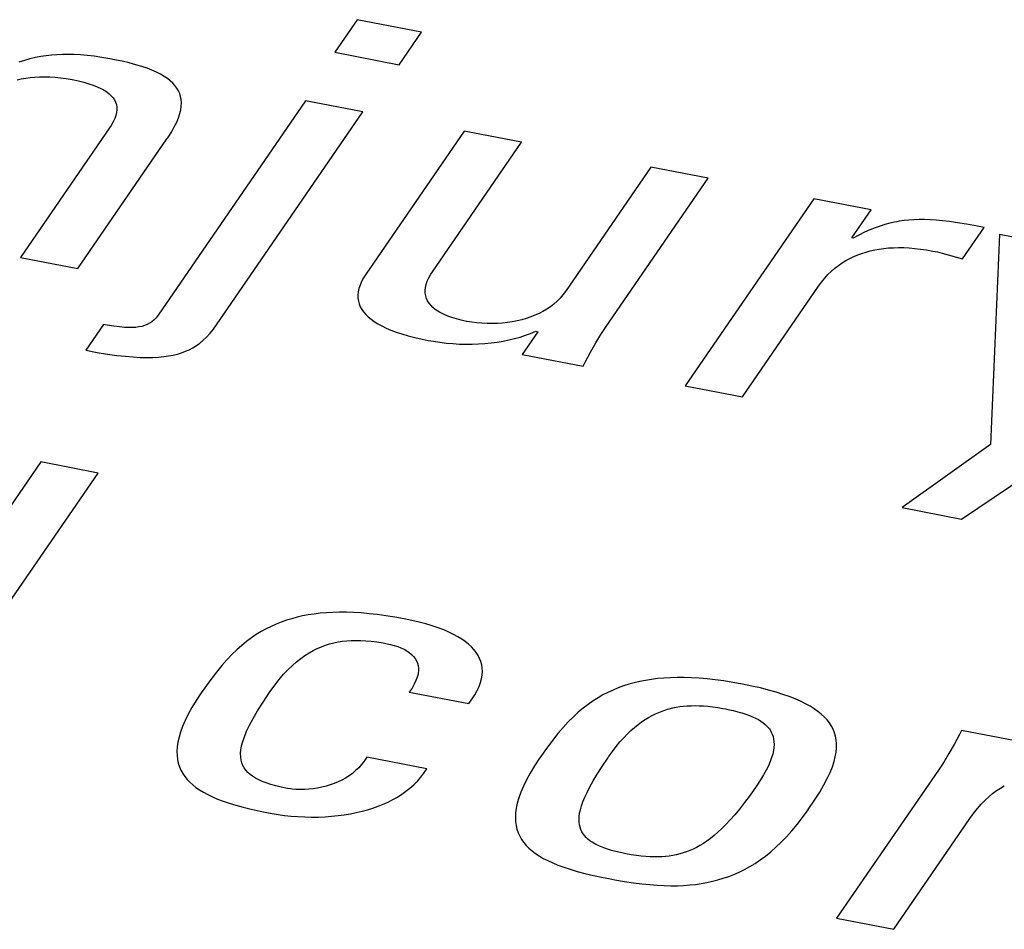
# Model space of a CAD drawing. Extents: x -841 to -216, y -127 to 601.
# Tile 149 of 201: x -332.14 to -329.1, y 510.46 to 513.26. Entities that reach past the tile are written whole.
import ezdxf

# ---------------------------------------------------------------- set-up
doc = ezdxf.new("R2010")
doc.units = 0
doc.header["$LTSCALE"] = 23.1
doc.layers.add('HEATSINK_AM_0', color=7, linetype='CONTINUOUS')

msp = doc.modelspace()

# ---------------------------------------------------------------- linework, layer by layer
at = {"layer": 'HEATSINK_AM_0', "color": 7}
for p, q in [((-331.0963, 513.2648), (-331.1653, 513.1643)), ((-330.8981, 513.2266), (-331.0963, 513.2648)), ((-330.9671, 513.1261), (-330.8981, 513.2266)), ((-332.0884, 513.1478), (-332.105, 513.1439)), ((-332.0719, 513.151), (-332.0884, 513.1478)), ((-332.0554, 513.1535), (-332.0719, 513.151)), ((-332.0387, 513.1555), (-332.0554, 513.1535)), ((-332.0219, 513.1568), (-332.0387, 513.1555)), ((-332.0047, 513.1575), (-332.0219, 513.1568)), ((-331.987, 513.1577), (-332.0047, 513.1575)), ((-331.9686, 513.1572), (-331.987, 513.1577)), ((-331.9493, 513.1561), (-331.9686, 513.1572)), ((-331.929, 513.1543), (-331.9493, 513.1561)), ((-331.9074, 513.1518), (-331.929, 513.1543)), ((-331.8841, 513.1484), (-331.9074, 513.1518)), ((-331.8588, 513.1441), (-331.8841, 513.1484)), ((-331.1653, 513.1643), (-330.9671, 513.1261)), ((-332.1219, 513.1393), (-332.1391, 513.1339)), ((-332.105, 513.1439), (-332.1219, 513.1393)), ((-331.8447, 513.1415), (-331.8588, 513.1441)), ((-331.8208, 513.1366), (-331.8447, 513.1415)), ((-331.799, 513.1314), (-331.8208, 513.1366)), ((-331.779, 513.1261), (-331.799, 513.1314)), ((-331.7608, 513.1206), (-331.779, 513.1261)), ((-331.7442, 513.1149), (-331.7608, 513.1206)), ((-332.1317, 513.0822), (-332.1181, 513.0847)), ((-332.1181, 513.0847), (-332.1042, 513.0866)), ((-332.1042, 513.0866), (-332.09, 513.088)), ((-332.09, 513.088), (-332.0752, 513.0887)), ((-332.0752, 513.0887), (-332.06, 513.0889)), ((-332.06, 513.0889), (-332.0522, 513.0888)), ((-332.0522, 513.0888), (-332.0442, 513.0885)), ((-332.0442, 513.0885), (-332.0279, 513.0874)), ((-332.0279, 513.0874), (-332.0109, 513.0856)), ((-332.0109, 513.0856), (-331.9932, 513.0831)), ((-331.7291, 513.109), (-331.7442, 513.1149)), ((-331.7153, 513.1029), (-331.7291, 513.109)), ((-331.7029, 513.0966), (-331.7153, 513.1029)), ((-331.6917, 513.0901), (-331.7029, 513.0966)), ((-331.6866, 513.0867), (-331.6917, 513.0901)), ((-331.6817, 513.0833), (-331.6866, 513.0867)), ((-332.1449, 513.079), (-332.1317, 513.0822)), ((-331.9932, 513.0831), (-331.9748, 513.0799)), ((-331.9748, 513.0799), (-331.956, 513.076)), ((-331.956, 513.076), (-331.9391, 513.0718)), ((-331.9391, 513.0718), (-331.9238, 513.0674)), ((-331.9238, 513.0674), (-331.91, 513.0627)), ((-331.91, 513.0627), (-331.8977, 513.0578)), ((-331.8977, 513.0578), (-331.8866, 513.0527)), ((-331.6728, 513.0763), (-331.6817, 513.0833)), ((-331.665, 513.0691), (-331.6728, 513.0763)), ((-331.6582, 513.0616), (-331.665, 513.0691)), ((-331.6524, 513.0538), (-331.6582, 513.0616)), ((-331.8866, 513.0527), (-331.8816, 513.0501)), ((-331.8816, 513.0501), (-331.8769, 513.0474)), ((-331.8769, 513.0474), (-331.8683, 513.0419)), ((-331.8683, 513.0419), (-331.8608, 513.0361)), ((-331.8608, 513.0361), (-331.8544, 513.0301)), ((-331.8544, 513.0301), (-331.849, 513.0238)), ((-331.6475, 513.0457), (-331.6524, 513.0538)), ((-331.6437, 513.0371), (-331.6475, 513.0457)), ((-331.6409, 513.0282), (-331.6437, 513.0371)), ((-331.6391, 513.0188), (-331.6409, 513.0282)), ((-331.849, 513.0238), (-331.8446, 513.0172)), ((-331.8446, 513.0172), (-331.8413, 513.0103)), ((-331.8413, 513.0103), (-331.8389, 513.003)), ((-331.8389, 513.003), (-331.8376, 512.9954)), ((-331.8376, 512.9954), (-331.8374, 512.9873)), ((-331.2557, 513.015), (-331.7098, 512.3538)), ((-331.6403, 512.9872), (-331.6388, 512.9983)), ((-331.6384, 513.0089), (-331.6391, 513.0188)), ((-331.6388, 512.9983), (-331.6384, 513.0089)), ((-331.079, 512.9809), (-331.2557, 513.015)), ((-331.8405, 512.9696), (-331.8439, 512.9599)), ((-331.8383, 512.9787), (-331.8405, 512.9696)), ((-331.8374, 512.9873), (-331.8383, 512.9787)), ((-331.6474, 512.9626), (-331.6432, 512.9753)), ((-331.6432, 512.9753), (-331.6403, 512.9872)), ((-331.53, 512.3243), (-331.079, 512.9809)), ((-331.855, 512.9385), (-331.8599, 512.931)), ((-331.8487, 512.9496), (-331.855, 512.9385)), ((-331.8439, 512.9599), (-331.8487, 512.9496)), ((-331.6694, 512.9183), (-331.6603, 512.9342)), ((-331.6603, 512.9342), (-331.653, 512.9489)), ((-331.653, 512.9489), (-331.6474, 512.9626)), ((-331.8599, 512.931), (-332.1344, 512.5314)), ((-331.6805, 512.901), (-331.6694, 512.9183)), ((-330.7674, 512.9208), (-331.0693, 512.4811)), ((-330.5906, 512.8867), (-330.7674, 512.9208)), ((-331.9578, 512.4973), (-331.6833, 512.897)), ((-331.6833, 512.897), (-331.6805, 512.901)), ((-330.8651, 512.487), (-330.5906, 512.8867)), ((-330.192, 512.8098), (-330.4547, 512.4273)), ((-330.0153, 512.7757), (-330.192, 512.8098)), ((-330.329, 512.319), (-330.0153, 512.7757)), ((-329.69, 512.713), (-330.0861, 512.1363)), ((-329.5133, 512.6789), (-329.69, 512.713)), ((-329.5729, 512.5921), (-329.5133, 512.6789)), ((-329.4705, 512.6332), (-329.4855, 512.6285)), ((-329.4556, 512.6372), (-329.4705, 512.6332)), ((-329.4409, 512.6405), (-329.4556, 512.6372)), ((-329.4335, 512.642), (-329.4409, 512.6405)), ((-329.4262, 512.6433), (-329.4335, 512.642)), ((-329.4113, 512.6454), (-329.4262, 512.6433)), ((-329.3963, 512.647), (-329.4113, 512.6454)), ((-329.381, 512.6481), (-329.3963, 512.647)), ((-329.3652, 512.6487), (-329.381, 512.6481)), ((-329.3487, 512.6486), (-329.3652, 512.6487)), ((-329.3313, 512.6481), (-329.3487, 512.6486)), ((-329.3128, 512.6469), (-329.3313, 512.6481)), ((-329.2929, 512.6451), (-329.3128, 512.6469)), ((-329.271, 512.6425), (-329.2929, 512.6451)), ((-329.2466, 512.639), (-329.271, 512.6425)), ((-329.2186, 512.6345), (-329.2466, 512.639)), ((-329.1854, 512.6285), (-329.2186, 512.6345)), ((-329.5505, 512.6009), (-329.5686, 512.5913)), ((-329.5333, 512.6093), (-329.5505, 512.6009)), ((-329.5168, 512.6166), (-329.5333, 512.6093)), ((-329.5009, 512.623), (-329.5168, 512.6166)), ((-329.4855, 512.6285), (-329.5009, 512.623)), ((-329.2316, 512.5276), (-329.165, 512.6246)), ((-329.165, 512.6246), (-329.1854, 512.6285)), ((-329.1175, 512.6026), (-329.1452, 511.9548)), ((-328.9129, 512.5631), (-329.1175, 512.6026)), ((-329.5686, 512.5913), (-329.5729, 512.5921)), ((-329.5666, 512.5345), (-329.5542, 512.5398)), ((-329.5542, 512.5398), (-329.5415, 512.5444)), ((-329.5415, 512.5444), (-329.5286, 512.5485)), ((-329.5286, 512.5485), (-329.5154, 512.5521)), ((-329.5154, 512.5521), (-329.5019, 512.5551)), ((-329.5019, 512.5551), (-329.4881, 512.5576)), ((-329.4881, 512.5576), (-329.4738, 512.5595)), ((-329.4738, 512.5595), (-329.4592, 512.561)), ((-329.4592, 512.561), (-329.4441, 512.5619)), ((-329.4441, 512.5619), (-329.4285, 512.5622)), ((-329.4285, 512.5622), (-329.4205, 512.5622)), ((-329.4205, 512.5622), (-329.4124, 512.562)), ((-329.4124, 512.562), (-329.3957, 512.5612)), ((-329.3957, 512.5612), (-329.3784, 512.5598)), ((-329.3784, 512.5598), (-329.3605, 512.5577)), ((-329.3605, 512.5577), (-329.3419, 512.555)), ((-329.3419, 512.555), (-329.3226, 512.5516)), ((-329.3226, 512.5516), (-329.3085, 512.5486)), ((-329.3085, 512.5486), (-329.2938, 512.5449)), ((-329.2938, 512.5449), (-329.2316, 512.5276)), ((-332.1344, 512.5314), (-331.9578, 512.4973)), ((-329.6136, 512.507), (-329.6022, 512.5149)), ((-329.6022, 512.5149), (-329.5906, 512.5221)), ((-329.5906, 512.5221), (-329.5787, 512.5286)), ((-329.5787, 512.5286), (-329.5666, 512.5345)), ((-331.0693, 512.4811), (-331.0769, 512.4692)), ((-330.8759, 512.4691), (-330.8698, 512.4799)), ((-330.8698, 512.4799), (-330.8651, 512.487)), ((-329.6561, 512.4678), (-329.646, 512.4788)), ((-329.646, 512.4788), (-329.6355, 512.489)), ((-329.6355, 512.489), (-329.6247, 512.4984)), ((-329.6247, 512.4984), (-329.6136, 512.507)), ((-331.0831, 512.4577), (-331.0879, 512.4466)), ((-331.0769, 512.4692), (-331.0831, 512.4577)), ((-330.8861, 512.4392), (-330.884, 512.4487)), ((-330.884, 512.4487), (-330.8806, 512.4587)), ((-330.8806, 512.4587), (-330.8759, 512.4691)), ((-329.6752, 512.4433), (-329.6659, 512.456)), ((-329.6659, 512.456), (-329.6561, 512.4678)), ((-331.0935, 512.4258), (-331.0945, 512.4159)), ((-331.0913, 512.436), (-331.0935, 512.4258)), ((-331.0879, 512.4466), (-331.0913, 512.436)), ((-330.887, 512.4301), (-330.8861, 512.4392)), ((-330.8868, 512.4215), (-330.887, 512.4301)), ((-330.8855, 512.4133), (-330.8868, 512.4215)), ((-330.4547, 512.4273), (-330.4628, 512.4164)), ((-329.9094, 512.1022), (-329.6752, 512.4433)), ((-329.2346, 511.7252), (-328.1953, 512.4247)), ((-331.0945, 512.4159), (-331.0943, 512.4065)), ((-331.0943, 512.4065), (-331.093, 512.3973)), ((-331.093, 512.3973), (-331.0907, 512.3885)), ((-331.0907, 512.3885), (-331.0872, 512.38)), ((-330.8831, 512.4055), (-330.8855, 512.4133)), ((-330.8797, 512.398), (-330.8831, 512.4055)), ((-330.8753, 512.3909), (-330.8797, 512.398)), ((-330.87, 512.3842), (-330.8753, 512.3909)), ((-330.4909, 512.388), (-330.5015, 512.3799)), ((-330.4809, 512.3968), (-330.4909, 512.388)), ((-330.4715, 512.4063), (-330.4809, 512.3968)), ((-330.4628, 512.4164), (-330.4715, 512.4063)), ((-331.0872, 512.38), (-331.0827, 512.3717)), ((-331.0827, 512.3717), (-331.0771, 512.3637)), ((-331.0771, 512.3637), (-331.0705, 512.3559)), ((-330.8636, 512.3778), (-330.87, 512.3842)), ((-330.8563, 512.3718), (-330.8636, 512.3778)), ((-330.8481, 512.366), (-330.8563, 512.3718)), ((-330.8435, 512.3633), (-330.8481, 512.366)), ((-330.8388, 512.3606), (-330.8435, 512.3633)), ((-330.8284, 512.3555), (-330.8388, 512.3606)), ((-330.5364, 512.3592), (-330.549, 512.3536)), ((-330.5242, 512.3655), (-330.5364, 512.3592)), ((-330.5126, 512.3724), (-330.5242, 512.3655)), ((-330.5015, 512.3799), (-330.5126, 512.3724)), ((-331.7363, 512.3288), (-331.7439, 512.3249)), ((-331.7292, 512.3335), (-331.7363, 512.3288)), ((-331.7224, 512.3392), (-331.7292, 512.3335)), ((-331.7159, 512.3459), (-331.7224, 512.3392)), ((-331.7098, 512.3538), (-331.7159, 512.3459)), ((-331.0705, 512.3559), (-331.0628, 512.3484)), ((-331.0628, 512.3484), (-331.0541, 512.3412)), ((-331.0541, 512.3412), (-331.0442, 512.3341)), ((-331.0442, 512.3341), (-331.0332, 512.3272)), ((-331.0332, 512.3272), (-331.021, 512.3206)), ((-330.8171, 512.3507), (-330.8284, 512.3555)), ((-330.8046, 512.3462), (-330.8171, 512.3507)), ((-330.7909, 512.3421), (-330.8046, 512.3462)), ((-330.776, 512.3383), (-330.7909, 512.3421)), ((-330.7598, 512.3348), (-330.776, 512.3383)), ((-330.7578, 512.3344), (-330.7598, 512.3348)), ((-330.743, 512.332), (-330.7578, 512.3344)), ((-330.7278, 512.3301), (-330.743, 512.332)), ((-330.7122, 512.3289), (-330.7278, 512.3301)), ((-330.6964, 512.3282), (-330.7122, 512.3289)), ((-330.6806, 512.3281), (-330.6964, 512.3282)), ((-330.6648, 512.3286), (-330.6806, 512.3281)), ((-330.6492, 512.3297), (-330.6648, 512.3286)), ((-330.6338, 512.3314), (-330.6492, 512.3297)), ((-330.6187, 512.3336), (-330.6338, 512.3314)), ((-330.604, 512.3365), (-330.6187, 512.3336)), ((-330.5896, 512.3399), (-330.604, 512.3365)), ((-330.5757, 512.3439), (-330.5896, 512.3399)), ((-330.5621, 512.3484), (-330.5757, 512.3439)), ((-330.549, 512.3536), (-330.5621, 512.3484)), ((-331.8781, 512.3255), (-331.933, 512.2456)), ((-331.8671, 512.3234), (-331.8781, 512.3255)), ((-331.8462, 512.3199), (-331.8671, 512.3234)), ((-331.8289, 512.3175), (-331.8462, 512.3199)), ((-331.8141, 512.3161), (-331.8289, 512.3175)), ((-331.801, 512.3154), (-331.8141, 512.3161)), ((-331.7894, 512.3155), (-331.801, 512.3154)), ((-331.7789, 512.3161), (-331.7894, 512.3155)), ((-331.7692, 512.3174), (-331.7789, 512.3161)), ((-331.7603, 512.3193), (-331.7692, 512.3174)), ((-331.7518, 512.3217), (-331.7603, 512.3193)), ((-331.7439, 512.3249), (-331.7518, 512.3217)), ((-331.5606, 512.2864), (-331.5501, 512.2979)), ((-331.5501, 512.2979), (-331.5394, 512.3112)), ((-331.5394, 512.3112), (-331.53, 512.3243)), ((-331.021, 512.3206), (-331.0075, 512.3141)), ((-331.0075, 512.3141), (-330.9927, 512.3079)), ((-330.9927, 512.3079), (-330.9766, 512.3018)), ((-330.9766, 512.3018), (-330.959, 512.296)), ((-330.959, 512.296), (-330.9399, 512.2904)), ((-330.5402, 512.3028), (-330.5881, 512.2331)), ((-330.5783, 512.2918), (-330.5622, 512.2977)), ((-330.5622, 512.2977), (-330.5467, 512.3041)), ((-330.5467, 512.3041), (-330.5402, 512.3028)), ((-330.3454, 512.2944), (-330.329, 512.319)), ((-331.592, 512.2601), (-331.5814, 512.2677)), ((-331.5814, 512.2677), (-331.571, 512.2764)), ((-331.571, 512.2764), (-331.5606, 512.2864)), ((-330.9399, 512.2904), (-330.9192, 512.2851)), ((-330.9192, 512.2851), (-330.8968, 512.28)), ((-330.8968, 512.28), (-330.8782, 512.2762)), ((-330.8782, 512.2762), (-330.8616, 512.2732)), ((-330.8616, 512.2732), (-330.8416, 512.2702)), ((-330.8416, 512.2702), (-330.8216, 512.2678)), ((-330.8216, 512.2678), (-330.8015, 512.2661)), ((-330.8015, 512.2661), (-330.7815, 512.2649)), ((-330.7224, 512.2652), (-330.7032, 512.2665)), ((-330.7032, 512.2665), (-330.6842, 512.2684)), ((-330.6842, 512.2684), (-330.6655, 512.2709)), ((-330.6655, 512.2709), (-330.6472, 512.2739)), ((-330.6472, 512.2739), (-330.6293, 512.2775)), ((-330.6293, 512.2775), (-330.6118, 512.2817)), ((-330.6118, 512.2817), (-330.5948, 512.2865)), ((-330.5948, 512.2865), (-330.5783, 512.2918)), ((-330.3777, 512.24), (-330.3615, 512.2681)), ((-330.3615, 512.2681), (-330.3454, 512.2944)), ((-331.933, 512.2456), (-331.8979, 512.2392)), ((-331.8979, 512.2392), (-331.8662, 512.234)), ((-331.6502, 512.234), (-331.6376, 512.2379)), ((-331.6376, 512.2379), (-331.6255, 512.2424)), ((-331.6255, 512.2424), (-331.614, 512.2475)), ((-331.614, 512.2475), (-331.6029, 512.2534)), ((-331.6029, 512.2534), (-331.592, 512.2601)), ((-330.7815, 512.2649), (-330.7617, 512.2644)), ((-330.7617, 512.2644), (-330.7419, 512.2645)), ((-330.7419, 512.2645), (-330.7224, 512.2652)), ((-330.3943, 512.2093), (-330.3777, 512.24)), ((-331.8662, 512.234), (-331.8373, 512.23)), ((-331.8373, 512.23), (-331.811, 512.2271)), ((-331.811, 512.2271), (-331.787, 512.225)), ((-331.787, 512.225), (-331.765, 512.2238)), ((-331.765, 512.2238), (-331.7448, 512.2233)), ((-331.7448, 512.2233), (-331.7262, 512.2236)), ((-331.7262, 512.2236), (-331.7089, 512.2245)), ((-331.7089, 512.2245), (-331.6928, 512.226)), ((-331.6928, 512.226), (-331.6777, 512.2281)), ((-331.6777, 512.2281), (-331.6705, 512.2293)), ((-331.6705, 512.2293), (-331.6636, 512.2307)), ((-331.6636, 512.2307), (-331.6502, 512.234)), ((-330.5881, 512.2331), (-330.4006, 512.197)), ((-330.4006, 512.197), (-330.3943, 512.2093)), ((-330.0861, 512.1363), (-329.9094, 512.1022)), ((-329.1452, 511.9548), (-329.4177, 511.7605)), ((-332.0718, 511.9013), (-332.6381, 511.0768)), ((-331.8952, 511.8672), (-332.0718, 511.9013)), ((-332.4614, 511.0428), (-331.8952, 511.8672)), ((-329.4177, 511.7605), (-329.2346, 511.7252)), ((-331.2986, 511.4182), (-331.3149, 511.4132)), ((-331.2819, 511.4226), (-331.2986, 511.4182)), ((-331.2649, 511.4265), (-331.2819, 511.4226)), ((-331.2473, 511.4298), (-331.2649, 511.4265)), ((-331.2293, 511.4326), (-331.2473, 511.4298)), ((-331.2107, 511.4348), (-331.2293, 511.4326)), ((-331.1915, 511.4364), (-331.2107, 511.4348)), ((-331.1716, 511.4375), (-331.1915, 511.4364)), ((-331.151, 511.438), (-331.1716, 511.4375)), ((-331.1296, 511.4379), (-331.151, 511.438)), ((-331.1073, 511.4371), (-331.1296, 511.4379)), ((-331.0842, 511.4357), (-331.1073, 511.4371)), ((-331.0601, 511.4336), (-331.0842, 511.4357)), ((-331.0349, 511.4308), (-331.0601, 511.4336)), ((-331.0086, 511.4272), (-331.0349, 511.4308)), ((-330.981, 511.4229), (-331.0086, 511.4272)), ((-330.9522, 511.4176), (-330.981, 511.4229)), ((-330.9515, 511.4175), (-330.9522, 511.4176)), ((-330.9278, 511.4126), (-330.9515, 511.4175)), ((-331.3774, 511.3867), (-331.3925, 511.3782)), ((-331.3621, 511.3943), (-331.3774, 511.3867)), ((-331.3466, 511.4013), (-331.3621, 511.3943)), ((-331.3309, 511.4075), (-331.3466, 511.4013)), ((-331.3149, 511.4132), (-331.3309, 511.4075)), ((-330.9055, 511.4073), (-330.9278, 511.4126)), ((-330.8847, 511.4018), (-330.9055, 511.4073)), ((-330.8652, 511.3959), (-330.8847, 511.4018)), ((-330.847, 511.3898), (-330.8652, 511.3959)), ((-330.8302, 511.3833), (-330.847, 511.3898)), ((-331.4225, 511.3589), (-331.4374, 511.3478)), ((-331.4076, 511.369), (-331.4225, 511.3589)), ((-331.3925, 511.3782), (-331.4076, 511.369)), ((-330.8145, 511.3767), (-330.8302, 511.3833)), ((-330.8001, 511.3697), (-330.8145, 511.3767)), ((-330.7868, 511.3625), (-330.8001, 511.3697)), ((-330.7746, 511.3551), (-330.7868, 511.3625)), ((-331.4524, 511.3357), (-331.4674, 511.3223)), ((-331.4374, 511.3478), (-331.4524, 511.3357)), ((-331.2322, 511.3201), (-331.2196, 511.3263)), ((-331.2196, 511.3263), (-331.207, 511.3317)), ((-331.207, 511.3317), (-331.1943, 511.3364)), ((-331.1943, 511.3364), (-331.1816, 511.3404)), ((-331.1816, 511.3404), (-331.1687, 511.3437)), ((-331.1687, 511.3437), (-331.1557, 511.3464)), ((-331.1557, 511.3464), (-331.1425, 511.3485)), ((-331.1425, 511.3485), (-331.129, 511.35)), ((-331.129, 511.35), (-331.1151, 511.3509)), ((-331.1151, 511.3509), (-331.1007, 511.3513)), ((-331.1007, 511.3513), (-331.0857, 511.351)), ((-331.0857, 511.351), (-331.07, 511.3501)), ((-331.07, 511.3501), (-331.0534, 511.3486)), ((-331.0534, 511.3486), (-331.0357, 511.3464)), ((-331.0357, 511.3464), (-331.0168, 511.3433)), ((-331.0168, 511.3433), (-331.0047, 511.3411)), ((-331.0047, 511.3411), (-330.9942, 511.3388)), ((-330.9942, 511.3388), (-330.9826, 511.3358)), ((-330.9826, 511.3358), (-330.9718, 511.3322)), ((-330.9718, 511.3322), (-330.9617, 511.3282)), ((-330.9617, 511.3282), (-330.9523, 511.3237)), ((-330.7636, 511.3474), (-330.7746, 511.3551)), ((-330.7536, 511.3394), (-330.7636, 511.3474)), ((-330.7447, 511.3312), (-330.7536, 511.3394)), ((-330.7368, 511.3228), (-330.7447, 511.3312)), ((-331.4826, 511.3077), (-331.498, 511.2915)), ((-331.4674, 511.3223), (-331.4826, 511.3077)), ((-331.2834, 511.2855), (-331.2704, 511.2957)), ((-331.2704, 511.2957), (-331.2576, 511.3049)), ((-331.2576, 511.3049), (-331.2449, 511.3129)), ((-331.2449, 511.3129), (-331.2322, 511.3201)), ((-330.9523, 511.3237), (-330.9438, 511.3189)), ((-330.9438, 511.3189), (-330.9361, 511.3137)), ((-330.9361, 511.3137), (-330.9293, 511.308)), ((-330.9293, 511.308), (-330.9234, 511.302)), ((-330.9234, 511.302), (-330.9184, 511.2956)), ((-330.9184, 511.2956), (-330.9143, 511.2887)), ((-330.7332, 511.3184), (-330.7368, 511.3228)), ((-330.7299, 511.314), (-330.7332, 511.3184)), ((-330.7241, 511.305), (-330.7299, 511.314)), ((-330.7193, 511.2957), (-330.7241, 511.305)), ((-330.7156, 511.2861), (-330.7193, 511.2957)), ((-331.5138, 511.2736), (-331.5303, 511.2536)), ((-331.498, 511.2915), (-331.5138, 511.2736)), ((-331.3098, 511.2611), (-331.2965, 511.274)), ((-331.2965, 511.274), (-331.2834, 511.2855)), ((-330.9143, 511.2887), (-330.9111, 511.2814)), ((-330.9111, 511.2814), (-330.909, 511.2736)), ((-330.909, 511.2736), (-330.9079, 511.2654)), ((-330.9079, 511.2654), (-330.9079, 511.2567)), ((-330.713, 511.2761), (-330.7156, 511.2861)), ((-330.7114, 511.2659), (-330.713, 511.2761)), ((-330.711, 511.2553), (-330.7114, 511.2659)), ((-331.5303, 511.2536), (-331.5477, 511.231)), ((-331.337, 511.2307), (-331.3233, 511.2467)), ((-331.3233, 511.2467), (-331.3098, 511.2611)), ((-330.9117, 511.2375), (-330.9156, 511.2271)), ((-330.9092, 511.2474), (-330.9117, 511.2375)), ((-330.9084, 511.2521), (-330.9092, 511.2474)), ((-330.9079, 511.2567), (-330.9084, 511.2521)), ((-330.7136, 511.2331), (-330.7117, 511.2444)), ((-330.7117, 511.2444), (-330.711, 511.2553)), ((-330.1515, 511.2351), (-330.1709, 511.2333)), ((-330.1314, 511.2363), (-330.1515, 511.2351)), ((-330.1106, 511.2368), (-330.1314, 511.2363)), ((-330.089, 511.2368), (-330.1106, 511.2368)), ((-330.0665, 511.2361), (-330.089, 511.2368)), ((-330.0431, 511.2347), (-330.0665, 511.2361)), ((-330.0187, 511.2326), (-330.0431, 511.2347)), ((-331.5666, 511.2048), (-331.5776, 511.1891)), ((-331.5477, 511.231), (-331.5666, 511.2048)), ((-331.3649, 511.1933), (-331.3508, 511.213)), ((-331.3508, 511.213), (-331.337, 511.2307)), ((-330.9277, 511.2044), (-330.9362, 511.1921)), ((-330.9209, 511.2161), (-330.9277, 511.2044)), ((-330.9156, 511.2271), (-330.9209, 511.2161)), ((-330.727, 511.1968), (-330.7212, 511.2093)), ((-330.7212, 511.2093), (-330.7168, 511.2214)), ((-330.7168, 511.2214), (-330.7136, 511.2331)), ((-330.2923, 511.2048), (-330.3082, 511.1982)), ((-330.2761, 511.2107), (-330.2923, 511.2048)), ((-330.2597, 511.2159), (-330.2761, 511.2107)), ((-330.2428, 511.2206), (-330.2597, 511.2159)), ((-330.2256, 511.2246), (-330.2428, 511.2206)), ((-330.2079, 511.2281), (-330.2256, 511.2246)), ((-330.1897, 511.231), (-330.2079, 511.2281)), ((-330.1709, 511.2333), (-330.1897, 511.231)), ((-329.9932, 511.2298), (-330.0187, 511.2326)), ((-329.9665, 511.2262), (-329.9932, 511.2298)), ((-329.9386, 511.2218), (-329.9665, 511.2262)), ((-329.9093, 511.2165), (-329.9386, 511.2218)), ((-329.8804, 511.2106), (-329.9093, 511.2165)), ((-329.8537, 511.2045), (-329.8804, 511.2106)), ((-329.8289, 511.1981), (-329.8537, 511.2045)), ((-331.5776, 511.1891), (-331.5929, 511.166)), ((-331.3865, 511.161), (-331.3657, 511.1922)), ((-331.3657, 511.1922), (-331.3649, 511.1933)), ((-330.9362, 511.1921), (-330.753, 511.1568)), ((-330.7428, 511.1706), (-330.7342, 511.1839)), ((-330.7342, 511.1839), (-330.727, 511.1968)), ((-330.3546, 511.1742), (-330.3699, 511.1645)), ((-330.3393, 511.183), (-330.3546, 511.1742)), ((-330.3238, 511.191), (-330.3393, 511.183)), ((-330.3082, 511.1982), (-330.3238, 511.191)), ((-329.8059, 511.1916), (-329.8289, 511.1981)), ((-329.7847, 511.1849), (-329.8059, 511.1916)), ((-329.7651, 511.178), (-329.7847, 511.1849)), ((-329.747, 511.1708), (-329.7651, 511.178)), ((-331.6061, 511.1441), (-331.6175, 511.1236)), ((-331.5929, 511.166), (-331.6061, 511.1441)), ((-331.4035, 511.1341), (-331.3865, 511.161)), ((-330.753, 511.1568), (-330.7428, 511.1706)), ((-330.385, 511.1539), (-330.4001, 511.1423)), ((-330.3699, 511.1645), (-330.385, 511.1539)), ((-330.1351, 511.1403), (-330.1243, 511.143)), ((-330.1243, 511.143), (-330.1133, 511.1452)), ((-330.1133, 511.1452), (-330.1022, 511.147)), ((-330.1022, 511.147), (-330.091, 511.1484)), ((-330.091, 511.1484), (-330.0794, 511.1494)), ((-330.0794, 511.1494), (-330.0676, 511.15)), ((-330.0676, 511.15), (-330.0553, 511.1501)), ((-330.0553, 511.1501), (-330.0427, 511.1499)), ((-330.0427, 511.1499), (-330.0295, 511.1492)), ((-330.0295, 511.1492), (-330.0157, 511.148)), ((-330.0157, 511.148), (-330.0012, 511.1464)), ((-330.0012, 511.1464), (-329.9858, 511.1442)), ((-329.9858, 511.1442), (-329.9695, 511.1414)), ((-329.7304, 511.1635), (-329.747, 511.1708)), ((-329.7152, 511.156), (-329.7304, 511.1635)), ((-329.7012, 511.1483), (-329.7152, 511.156)), ((-329.6884, 511.1403), (-329.7012, 511.1483)), ((-331.6175, 511.1236), (-331.627, 511.1042)), ((-331.4173, 511.1104), (-331.4035, 511.1341)), ((-330.4306, 511.1155), (-330.4461, 511.1001)), ((-330.4153, 511.1296), (-330.4306, 511.1155)), ((-330.4001, 511.1423), (-330.4153, 511.1296)), ((-330.2095, 511.1071), (-330.1989, 511.1137)), ((-330.1989, 511.1137), (-330.1882, 511.1195)), ((-330.1882, 511.1195), (-330.1776, 511.1247)), ((-330.1776, 511.1247), (-330.167, 511.1294)), ((-330.167, 511.1294), (-330.1564, 511.1335)), ((-330.1564, 511.1335), (-330.1458, 511.1371)), ((-330.1458, 511.1371), (-330.1404, 511.1388)), ((-330.1404, 511.1388), (-330.1351, 511.1403)), ((-329.9695, 511.1414), (-329.9618, 511.14)), ((-329.9618, 511.14), (-329.9543, 511.1385)), ((-329.9543, 511.1385), (-329.9384, 511.135)), ((-329.9384, 511.135), (-329.924, 511.1315)), ((-329.924, 511.1315), (-329.9109, 511.1278)), ((-329.9109, 511.1278), (-329.899, 511.124)), ((-329.899, 511.124), (-329.888, 511.12)), ((-329.888, 511.12), (-329.878, 511.1159)), ((-329.878, 511.1159), (-329.8688, 511.1116)), ((-329.6769, 511.1321), (-329.6884, 511.1403)), ((-329.6665, 511.1237), (-329.6769, 511.1321)), ((-329.6571, 511.115), (-329.6665, 511.1237)), ((-329.6489, 511.106), (-329.6571, 511.115)), ((-331.6348, 511.086), (-331.6411, 511.0688)), ((-331.627, 511.1042), (-331.6348, 511.086)), ((-331.4373, 511.071), (-331.4285, 511.0896)), ((-331.4285, 511.0896), (-331.4173, 511.1104)), ((-330.4619, 511.083), (-330.4782, 511.064)), ((-330.4461, 511.1001), (-330.4619, 511.083)), ((-330.2531, 511.0734), (-330.242, 511.0831)), ((-330.242, 511.0831), (-330.2311, 511.0919)), ((-330.2311, 511.0919), (-330.2203, 511.0999)), ((-330.2203, 511.0999), (-330.2095, 511.1071)), ((-329.8688, 511.1116), (-329.8605, 511.1072)), ((-329.8605, 511.1072), (-329.8528, 511.1025)), ((-329.8528, 511.1025), (-329.8459, 511.0976)), ((-329.8459, 511.0976), (-329.8396, 511.0924)), ((-329.8396, 511.0924), (-329.8339, 511.087)), ((-329.8339, 511.087), (-329.8289, 511.0812)), ((-329.6416, 511.0967), (-329.6489, 511.106)), ((-329.6354, 511.0871), (-329.6416, 511.0967)), ((-329.6301, 511.0771), (-329.6354, 511.0871)), ((-331.6458, 511.0526), (-331.6492, 511.0373)), ((-331.6411, 511.0688), (-331.6458, 511.0526)), ((-331.4493, 511.0393), (-331.4442, 511.0543)), ((-331.4442, 511.0543), (-331.4373, 511.071)), ((-330.4782, 511.064), (-330.4953, 511.0426)), ((-330.2755, 511.051), (-330.2642, 511.0627)), ((-330.2642, 511.0627), (-330.2531, 511.0734)), ((-329.8289, 511.0812), (-329.8266, 511.0783)), ((-329.8266, 511.0783), (-329.8245, 511.0752)), ((-329.8245, 511.0752), (-329.8207, 511.0688)), ((-329.8207, 511.0688), (-329.8176, 511.062)), ((-329.8176, 511.062), (-329.8151, 511.0548)), ((-329.8151, 511.0548), (-329.8133, 511.0472)), ((-329.6259, 511.0667), (-329.6301, 511.0771)), ((-329.6227, 511.0558), (-329.6259, 511.0667)), ((-329.6206, 511.0444), (-329.6227, 511.0558)), ((-329.2403, 511.0614), (-329.2569, 511.0306)), ((-329.2342, 511.0733), (-329.2403, 511.0614)), ((-329.0467, 511.0372), (-329.2342, 511.0733)), ((-331.6513, 511.0229), (-331.6521, 511.0092)), ((-331.6492, 511.0373), (-331.6513, 511.0229)), ((-331.4549, 511.0135), (-331.4528, 511.0258)), ((-331.4528, 511.0258), (-331.4493, 511.0393)), ((-330.4953, 511.0426), (-330.5135, 511.0182)), ((-330.3102, 511.0089), (-330.2985, 511.0241)), ((-330.2985, 511.0241), (-330.2869, 511.0382)), ((-330.2869, 511.0382), (-330.2755, 511.051)), ((-329.8133, 511.0472), (-329.8123, 511.0391)), ((-329.812, 511.0305), (-329.8126, 511.0213)), ((-329.8123, 511.0391), (-329.812, 511.0305)), ((-329.6195, 511.0324), (-329.6206, 511.0444)), ((-329.6195, 511.0198), (-329.6195, 511.0324)), ((-329.2569, 511.0306), (-329.2731, 511.0023)), ((-331.6521, 511.0092), (-331.6518, 510.9963)), ((-331.6518, 510.9963), (-331.6503, 510.9841)), ((-331.4558, 511.0022), (-331.4549, 511.0135)), ((-331.4556, 510.9919), (-331.4558, 511.0022)), ((-331.4543, 510.9825), (-331.4556, 510.9919)), ((-331.067, 510.991), (-331.0748, 510.9794)), ((-330.8817, 510.9553), (-331.067, 510.991)), ((-330.5135, 511.0182), (-330.5338, 510.9894)), ((-330.3245, 510.9886), (-330.3221, 510.9922)), ((-330.3221, 510.9922), (-330.3102, 511.0089)), ((-329.8163, 511.001), (-329.8196, 510.9898)), ((-329.814, 511.0115), (-329.8163, 511.001)), ((-329.8126, 511.0213), (-329.814, 511.0115)), ((-329.6272, 510.9776), (-329.6233, 510.9925)), ((-329.6233, 510.9925), (-329.6208, 511.0066)), ((-329.6208, 511.0066), (-329.6195, 511.0198)), ((-329.2731, 511.0023), (-329.2893, 510.9761)), ((-331.6503, 510.9841), (-331.6479, 510.9725)), ((-331.6479, 510.9725), (-331.6444, 510.9615)), ((-331.6444, 510.9615), (-331.6399, 510.9511)), ((-331.452, 510.9737), (-331.4543, 510.9825)), ((-331.4487, 510.9657), (-331.452, 510.9737)), ((-331.4446, 510.9581), (-331.4487, 510.9657)), ((-331.0831, 510.9687), (-331.092, 510.9588)), ((-331.0748, 510.9794), (-331.0831, 510.9687)), ((-330.5503, 510.9645), (-330.5637, 510.9424)), ((-330.5348, 510.988), (-330.5503, 510.9645)), ((-330.5338, 510.9894), (-330.5348, 510.988)), ((-330.3569, 510.939), (-330.3421, 510.9623)), ((-330.3421, 510.9623), (-330.3245, 510.9886)), ((-329.8296, 510.965), (-329.8364, 510.9513)), ((-329.824, 510.9778), (-329.8296, 510.965)), ((-329.8196, 510.9898), (-329.824, 510.9778)), ((-329.6393, 510.9445), (-329.6324, 510.9616)), ((-329.6324, 510.9616), (-329.6272, 510.9776)), ((-329.2893, 510.9761), (-329.3057, 510.9514)), ((-331.6399, 510.9511), (-331.6373, 510.9461)), ((-331.6373, 510.9461), (-331.6345, 510.9411)), ((-331.6345, 510.9411), (-331.6282, 510.9317)), ((-331.6282, 510.9317), (-331.6209, 510.9226)), ((-331.4395, 510.9511), (-331.4446, 510.9581)), ((-331.4336, 510.9445), (-331.4395, 510.9511)), ((-331.4267, 510.9383), (-331.4336, 510.9445)), ((-331.4189, 510.9324), (-331.4267, 510.9383)), ((-331.4101, 510.9269), (-331.4189, 510.9324)), ((-331.1218, 510.9338), (-331.1326, 510.9269)), ((-331.1114, 510.9414), (-331.1218, 510.9338)), ((-331.1015, 510.9497), (-331.1114, 510.9414)), ((-331.092, 510.9588), (-331.1015, 510.9497)), ((-330.9008, 510.9293), (-330.8909, 510.9419)), ((-330.8909, 510.9419), (-330.8817, 510.9553)), ((-330.5637, 510.9424), (-330.5751, 510.9216)), ((-330.3694, 510.9182), (-330.3569, 510.939)), ((-329.8446, 510.9366), (-329.8541, 510.9209)), ((-329.8364, 510.9513), (-329.8446, 510.9366)), ((-329.6479, 510.926), (-329.6393, 510.9445)), ((-329.3057, 510.9514), (-329.6194, 510.4946)), ((-331.6209, 510.9226), (-331.6127, 510.914)), ((-331.6127, 510.914), (-331.6036, 510.9058)), ((-331.6036, 510.9058), (-331.5935, 510.8978)), ((-331.4002, 510.9216), (-331.4101, 510.9269)), ((-331.3891, 510.9166), (-331.4002, 510.9216)), ((-331.3768, 510.9118), (-331.3891, 510.9166)), ((-331.363, 510.9072), (-331.3768, 510.9118)), ((-331.3477, 510.9028), (-331.363, 510.9072)), ((-331.3305, 510.8987), (-331.3477, 510.9028)), ((-331.1925, 510.9019), (-331.2055, 510.8987)), ((-331.1798, 510.9057), (-331.1925, 510.9019)), ((-331.1675, 510.9101), (-331.1798, 510.9057)), ((-331.1555, 510.9151), (-331.1675, 510.9101)), ((-331.1439, 510.9207), (-331.1555, 510.9151)), ((-331.1326, 510.9269), (-331.1439, 510.9207)), ((-330.9341, 510.8959), (-330.9224, 510.9063)), ((-330.9224, 510.9063), (-330.9113, 510.9175)), ((-330.9113, 510.9175), (-330.9008, 510.9293)), ((-330.5847, 510.902), (-330.5925, 510.8836)), ((-330.5751, 510.9216), (-330.5847, 510.902)), ((-330.3798, 510.8996), (-330.3694, 510.9182)), ((-329.8676, 510.9007), (-329.8861, 510.8744)), ((-329.8653, 510.9041), (-329.8676, 510.9007)), ((-329.8541, 510.9209), (-329.8653, 510.9041)), ((-329.6714, 510.8837), (-329.6585, 510.9059)), ((-329.6585, 510.9059), (-329.6479, 510.926)), ((-329.1146, 510.8961), (-329.1025, 510.9033)), ((-331.5935, 510.8978), (-331.5825, 510.8902)), ((-331.5825, 510.8902), (-331.5704, 510.8829)), ((-331.5704, 510.8829), (-331.5572, 510.8758)), ((-331.5572, 510.8758), (-331.5428, 510.8689)), ((-331.3114, 510.8947), (-331.3305, 510.8987)), ((-331.3022, 510.8932), (-331.3114, 510.8947)), ((-331.2973, 510.8927), (-331.3022, 510.8932)), ((-331.2854, 510.8918), (-331.2973, 510.8927)), ((-331.2726, 510.8915), (-331.2854, 510.8918)), ((-331.2593, 510.8918), (-331.2726, 510.8915)), ((-331.2458, 510.8926), (-331.2593, 510.8918)), ((-331.2322, 510.8941), (-331.2458, 510.8926)), ((-331.2187, 510.8961), (-331.2322, 510.8941)), ((-331.2055, 510.8987), (-331.2187, 510.8961)), ((-330.9728, 510.8683), (-330.9593, 510.8769)), ((-330.9593, 510.8769), (-330.9464, 510.8861)), ((-330.9464, 510.8861), (-330.9341, 510.8959)), ((-330.5925, 510.8836), (-330.5987, 510.8662)), ((-330.3955, 510.8675), (-330.3884, 510.8828)), ((-330.3884, 510.8828), (-330.3798, 510.8996)), ((-329.8861, 510.8744), (-329.903, 510.8515)), ((-329.6871, 510.8587), (-329.6714, 510.8837)), ((-329.1502, 510.8692), (-329.1385, 510.8791)), ((-329.1385, 510.8791), (-329.1266, 510.8881)), ((-329.1266, 510.8881), (-329.1146, 510.8961)), ((-331.5428, 510.8689), (-331.5271, 510.8622)), ((-331.5271, 510.8622), (-331.51, 510.8557)), ((-331.51, 510.8557), (-331.4913, 510.8493)), ((-331.4913, 510.8493), (-331.4709, 510.8431)), ((-331.4709, 510.8431), (-331.4484, 510.8369)), ((-331.048, 510.8342), (-331.0319, 510.8399)), ((-331.0319, 510.8399), (-331.0163, 510.8462)), ((-331.0163, 510.8462), (-331.0012, 510.853)), ((-331.0012, 510.853), (-330.9867, 510.8604)), ((-330.9867, 510.8604), (-330.9728, 510.8683)), ((-330.6034, 510.8499), (-330.6067, 510.8345)), ((-330.5987, 510.8662), (-330.6034, 510.8499)), ((-330.4089, 510.8291), (-330.4056, 510.8408)), ((-330.4056, 510.8408), (-330.4012, 510.8535)), ((-330.4012, 510.8535), (-330.3955, 510.8675)), ((-329.903, 510.8515), (-329.9187, 510.8314)), ((-329.7065, 510.8297), (-329.6871, 510.8587)), ((-329.1853, 510.8326), (-329.1736, 510.8461)), ((-329.1736, 510.8461), (-329.162, 510.8582)), ((-329.162, 510.8582), (-329.1502, 510.8692)), ((-331.4484, 510.8369), (-331.4236, 510.8308)), ((-331.4236, 510.8308), (-331.3961, 510.8247)), ((-331.3961, 510.8247), (-331.3649, 510.8184)), ((-331.3649, 510.8184), (-331.3639, 510.8182)), ((-331.3639, 510.8182), (-331.3591, 510.8173)), ((-331.3591, 510.8173), (-331.3404, 510.8142)), ((-331.3404, 510.8142), (-331.3207, 510.8116)), ((-331.3207, 510.8116), (-331.3002, 510.8095)), ((-331.3002, 510.8095), (-331.2793, 510.8079)), ((-331.1957, 510.8077), (-331.1755, 510.8091)), ((-331.1755, 510.8091), (-331.1557, 510.811)), ((-331.1557, 510.811), (-331.1365, 510.8135)), ((-331.1365, 510.8135), (-331.1177, 510.8166)), ((-331.1177, 510.8166), (-331.0995, 510.8202)), ((-331.0995, 510.8202), (-331.0818, 510.8243)), ((-331.0818, 510.8243), (-331.0646, 510.829)), ((-331.0646, 510.829), (-331.048, 510.8342)), ((-330.6086, 510.8199), (-330.6093, 510.8062)), ((-330.6067, 510.8345), (-330.6086, 510.8199)), ((-330.4125, 510.8083), (-330.4112, 510.8183)), ((-330.4112, 510.8183), (-330.4089, 510.8291)), ((-329.9333, 510.8135), (-329.9471, 510.7977)), ((-329.9187, 510.8314), (-329.9333, 510.8135)), ((-329.724, 510.8051), (-329.7074, 510.8284)), ((-329.7074, 510.8284), (-329.7065, 510.8297)), ((-329.2083, 510.802), (-329.197, 510.8177)), ((-329.197, 510.8177), (-329.1853, 510.8326)), ((-331.2793, 510.8079), (-331.2582, 510.807)), ((-331.2582, 510.807), (-331.2371, 510.8066)), ((-331.2371, 510.8066), (-331.2162, 510.8068)), ((-331.2162, 510.8068), (-331.1957, 510.8077)), ((-330.6093, 510.8062), (-330.6088, 510.7932)), ((-330.6088, 510.7932), (-330.6072, 510.7809)), ((-330.6072, 510.7809), (-330.6045, 510.7693)), ((-330.413, 510.7991), (-330.4125, 510.8083)), ((-330.4127, 510.7905), (-330.413, 510.7991)), ((-330.4116, 510.7825), (-330.4127, 510.7905)), ((-330.4099, 510.7751), (-330.4116, 510.7825)), ((-329.9603, 510.7836), (-329.9728, 510.7709)), ((-329.9471, 510.7977), (-329.9603, 510.7836)), ((-329.757, 510.7638), (-329.7405, 510.7836)), ((-329.7405, 510.7836), (-329.724, 510.8051)), ((-329.4427, 510.4606), (-329.2083, 510.802)), ((-330.6045, 510.7693), (-330.6007, 510.7582)), ((-330.6007, 510.7582), (-330.596, 510.7477)), ((-330.4074, 510.7681), (-330.4099, 510.7751)), ((-330.4043, 510.7615), (-330.4074, 510.7681)), ((-330.4006, 510.7553), (-330.4043, 510.7615)), ((-330.3963, 510.7495), (-330.4006, 510.7553)), ((-330.3913, 510.7439), (-330.3963, 510.7495)), ((-329.9966, 510.7495), (-330.0079, 510.7405)), ((-329.9849, 510.7596), (-329.9966, 510.7495)), ((-329.9728, 510.7709), (-329.9849, 510.7596)), ((-329.7734, 510.7456), (-329.757, 510.7638)), ((-330.596, 510.7477), (-330.5903, 510.7378)), ((-330.5903, 510.7378), (-330.5836, 510.7283)), ((-330.5836, 510.7283), (-330.576, 510.7192)), ((-330.576, 510.7192), (-330.5674, 510.7105)), ((-330.3856, 510.7387), (-330.3913, 510.7439)), ((-330.3793, 510.7336), (-330.3856, 510.7387)), ((-330.3723, 510.7288), (-330.3793, 510.7336)), ((-330.3646, 510.7243), (-330.3723, 510.7288)), ((-330.3561, 510.7199), (-330.3646, 510.7243)), ((-330.3468, 510.7157), (-330.3561, 510.7199)), ((-330.0404, 510.7187), (-330.0509, 510.7129)), ((-330.0298, 510.7252), (-330.0404, 510.7187)), ((-330.019, 510.7324), (-330.0298, 510.7252)), ((-330.0079, 510.7405), (-330.019, 510.7324)), ((-329.8061, 510.7134), (-329.7898, 510.7288)), ((-329.7898, 510.7288), (-329.7734, 510.7456)), ((-330.5674, 510.7105), (-330.5579, 510.7023)), ((-330.5579, 510.7023), (-330.5474, 510.6943)), ((-330.5474, 510.6943), (-330.5359, 510.6867)), ((-330.3366, 510.7116), (-330.3468, 510.7157)), ((-330.3254, 510.7077), (-330.3366, 510.7116)), ((-330.3131, 510.704), (-330.3254, 510.7077)), ((-330.2996, 510.7004), (-330.3131, 510.704)), ((-330.2848, 510.6969), (-330.2996, 510.7004)), ((-330.2685, 510.6935), (-330.2848, 510.6969)), ((-330.2519, 510.6905), (-330.2685, 510.6935)), ((-330.2363, 510.6882), (-330.2519, 510.6905)), ((-330.2216, 510.6863), (-330.2363, 510.6882)), ((-330.124, 510.6882), (-330.1349, 510.6865)), ((-330.1133, 510.6903), (-330.124, 510.6882)), ((-330.1028, 510.6929), (-330.1133, 510.6903)), ((-330.0923, 510.6959), (-330.1028, 510.6929)), ((-330.082, 510.6993), (-330.0923, 510.6959)), ((-330.0717, 510.7033), (-330.082, 510.6993)), ((-330.0613, 510.7078), (-330.0717, 510.7033)), ((-330.0509, 510.7129), (-330.0613, 510.7078)), ((-329.8385, 510.6863), (-329.8223, 510.6992)), ((-329.8223, 510.6992), (-329.8061, 510.7134)), ((-330.5359, 510.6867), (-330.5232, 510.6793)), ((-330.5232, 510.6793), (-330.5094, 510.6722)), ((-330.5094, 510.6722), (-330.4943, 510.6653)), ((-330.4943, 510.6653), (-330.4779, 510.6586)), ((-330.4779, 510.6586), (-330.4599, 510.652)), ((-330.2076, 510.685), (-330.2216, 510.6863)), ((-330.1943, 510.6842), (-330.2076, 510.685)), ((-330.1816, 510.6838), (-330.1943, 510.6842)), ((-330.1694, 510.6839), (-330.1816, 510.6838)), ((-330.1576, 510.6843), (-330.1694, 510.6839)), ((-330.1461, 510.6852), (-330.1576, 510.6843)), ((-330.1349, 510.6865), (-330.1461, 510.6852)), ((-329.887, 510.654), (-329.8708, 510.6637)), ((-329.8708, 510.6637), (-329.8547, 510.6745)), ((-329.8547, 510.6745), (-329.8385, 510.6863)), ((-330.4599, 510.652), (-330.4403, 510.6456)), ((-330.4403, 510.6456), (-330.4187, 510.6393)), ((-330.4187, 510.6393), (-330.395, 510.6331)), ((-330.395, 510.6331), (-330.3686, 510.6269)), ((-330.3686, 510.6269), (-330.3391, 510.6206)), ((-329.9519, 510.6235), (-329.9356, 510.6299)), ((-329.9356, 510.6299), (-329.9193, 510.6371)), ((-329.9193, 510.6371), (-329.9031, 510.6451)), ((-329.9031, 510.6451), (-329.887, 510.654)), ((-330.3391, 510.6206), (-330.321, 510.617)), ((-330.321, 510.617), (-330.3029, 510.6136)), ((-330.3029, 510.6136), (-330.2726, 510.6084)), ((-330.2726, 510.6084), (-330.2449, 510.6042)), ((-330.2449, 510.6042), (-330.2192, 510.6009)), ((-330.2192, 510.6009), (-330.1951, 510.5983)), ((-330.1951, 510.5983), (-330.1723, 510.5965)), ((-330.0907, 510.5959), (-330.0721, 510.5972)), ((-330.0721, 510.5972), (-330.054, 510.5991)), ((-330.054, 510.5991), (-330.0363, 510.6016)), ((-330.0363, 510.6016), (-330.0189, 510.6047)), ((-330.0189, 510.6047), (-330.0019, 510.6085)), ((-330.0019, 510.6085), (-329.9851, 510.6128)), ((-329.9851, 510.6128), (-329.9684, 510.6178)), ((-329.9684, 510.6178), (-329.9519, 510.6235)), ((-330.1723, 510.5965), (-330.1506, 510.5954)), ((-330.1506, 510.5954), (-330.1298, 510.595)), ((-330.1298, 510.595), (-330.1099, 510.5951)), ((-330.1099, 510.5951), (-330.0907, 510.5959)), ((-329.6194, 510.4946), (-329.4427, 510.4606))]:
    msp.add_line(p, q, dxfattribs=at)

doc.saveas('drawing.dxf')
